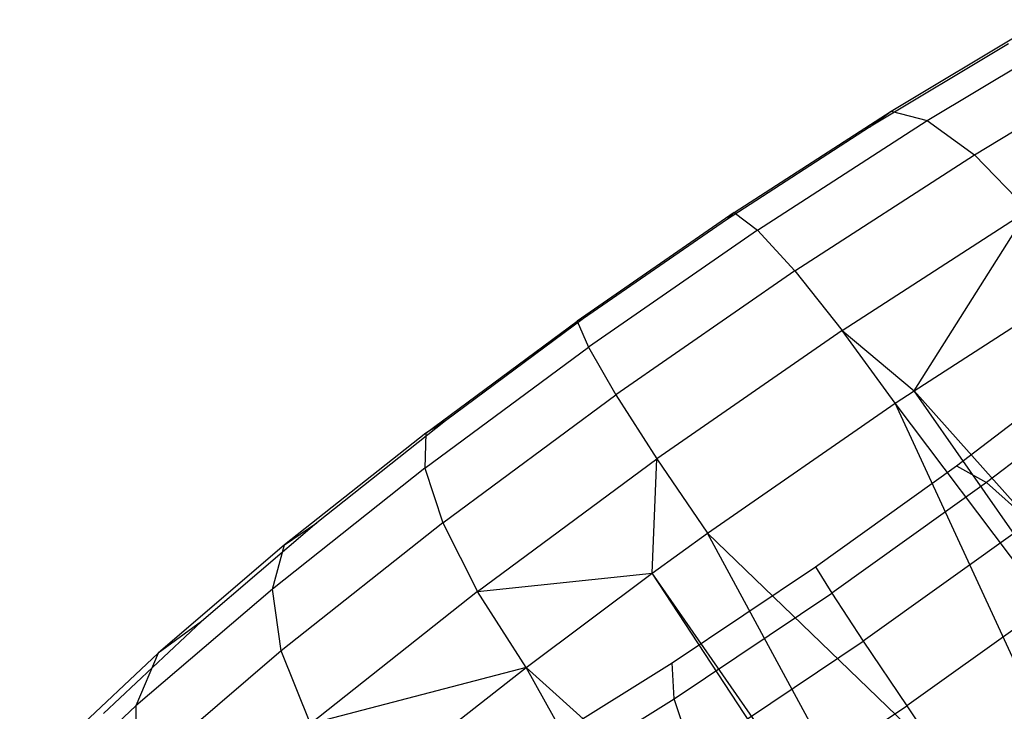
# Model space of a CAD drawing. Extents: x -18.9 to 18.9, y -18.9 to 18.9.
# Tile 12 of 52: x -8.9 to -7.6, y -3.1 to -2.2. Entities that reach past the tile are written whole.
import ezdxf

# ---------------------------------------------------------------- set-up
doc = ezdxf.new("R2010")
doc.units = 0
doc.header["$LTSCALE"] = 2.54
doc.layers.get('0').update_dxf_attribs({"color": 13, "linetype": 'CONTINUOUS'})

# ---------------------------------------------------------------- blocks, each defined once
blk = doc.blocks.new('SATELLITE-S-SENSOR-8011-80')
at = {"color": 0}
for p, q in [((11.4437, -2.3297, 20.3613), (11.644, -2.2096, 20.4526)), ((11.4437, -2.3297, 20.3613), (11.644, -2.2096, 20.4526)), ((11.4912, -2.3422, 20.2462), (11.7074, -2.2125, 20.3448)), ((11.4912, -2.3422, 20.2462), (11.7074, -2.2125, 20.3448)), ((11.5981, -2.2415, 20.5646), (11.4155, -2.3509, 20.4814)), ((11.5981, -2.2415, 20.5646), (11.4155, -2.3509, 20.4814)), ((11.5533, -2.3871, 20.1473), (11.7822, -2.2499, 20.2517)), ((11.5533, -2.3871, 20.1473), (11.7822, -2.2499, 20.2517)), ((11.2372, -2.4632, 20.3124), (11.4437, -2.3297, 20.3613)), ((11.2372, -2.4632, 20.3124), (11.4437, -2.3297, 20.3613)), ((11.4155, -2.3509, 20.4814), (11.4437, -2.3297, 20.3613)), ((11.4155, -2.3509, 20.4814), (11.4437, -2.3297, 20.3613)), ((11.4437, -2.3297, 20.3613), (11.4912, -2.3422, 20.2462)), ((11.4437, -2.3297, 20.3613), (11.4912, -2.3422, 20.2462)), ((11.2682, -2.4863, 20.1934), (11.4912, -2.3422, 20.2462)), ((11.2682, -2.4863, 20.1934), (11.4912, -2.3422, 20.2462)), ((11.4912, -2.3422, 20.2462), (11.5533, -2.3871, 20.1473)), ((11.4912, -2.3422, 20.2462), (11.5533, -2.3871, 20.1473)), ((11.4155, -2.3509, 20.4814), (11.2273, -2.4726, 20.4368)), ((11.4155, -2.3509, 20.4814), (11.2273, -2.4726, 20.4368)), ((11.3173, -2.5397, 20.0914), (11.5533, -2.3871, 20.1473)), ((11.3173, -2.5397, 20.0914), (11.5533, -2.3871, 20.1473)), ((11.5533, -2.3871, 20.1473), (11.624, -2.4602, 20.0743)), ((11.5533, -2.3871, 20.1473), (11.624, -2.4602, 20.0743)), ((11.2372, -2.4632, 20.3124), (11.0311, -2.6059, 20.3075)), ((11.2372, -2.4632, 20.3124), (11.0311, -2.6059, 20.3075)), ((11.2273, -2.4726, 20.4368), (11.0394, -2.6027, 20.4323)), ((11.2273, -2.4726, 20.4368), (11.0394, -2.6027, 20.4323)), ((11.2273, -2.4726, 20.4368), (11.2372, -2.4632, 20.3124)), ((11.2273, -2.4726, 20.4368), (11.2372, -2.4632, 20.3124)), ((11.2372, -2.4632, 20.3124), (11.2682, -2.4863, 20.1934)), ((11.2372, -2.4632, 20.3124), (11.2682, -2.4863, 20.1934)), ((11.3796, -2.6182, 20.0164), (11.624, -2.4602, 20.0743)), ((11.3796, -2.6182, 20.0164), (11.624, -2.4602, 20.0743)), ((11.4739, -2.6975, 19.9793), (11.624, -2.4602, 20.0743)), ((11.4739, -2.6975, 19.9793), (11.624, -2.4602, 20.0743)), ((11.2682, -2.4863, 20.1934), (11.0457, -2.6404, 20.188)), ((11.2682, -2.4863, 20.1934), (11.0457, -2.6404, 20.188)), ((11.2682, -2.4863, 20.1934), (11.3173, -2.5397, 20.0914)), ((11.2682, -2.4863, 20.1934), (11.3173, -2.5397, 20.0914)), ((11.3173, -2.5397, 20.0914), (11.0817, -2.7028, 20.0857)), ((11.3173, -2.5397, 20.0914), (11.0817, -2.7028, 20.0857)), ((11.3173, -2.5397, 20.0914), (11.3796, -2.6182, 20.0164)), ((11.3173, -2.5397, 20.0914), (11.3796, -2.6182, 20.0164)), ((11.4739, -2.6975, 19.9793), (11.6964, -2.5541, 20.0343)), ((11.4739, -2.6975, 19.9793), (11.6964, -2.5541, 20.0343)), ((10.832, -2.7532, 20.3467), (11.0311, -2.6059, 20.3075)), ((10.832, -2.7532, 20.3467), (11.0311, -2.6059, 20.3075)), ((11.0394, -2.6027, 20.4323), (10.8579, -2.737, 20.4681)), ((11.0394, -2.6027, 20.4323), (10.8579, -2.737, 20.4681)), ((11.0394, -2.6027, 20.4323), (11.0311, -2.6059, 20.3075)), ((11.0394, -2.6027, 20.4323), (11.0311, -2.6059, 20.3075)), ((11.0311, -2.6059, 20.3075), (11.0457, -2.6404, 20.188)), ((11.0311, -2.6059, 20.3075), (11.0457, -2.6404, 20.188)), ((11.3796, -2.6182, 20.0164), (11.1356, -2.7871, 20.0106)), ((11.3796, -2.6182, 20.0164), (11.1356, -2.7871, 20.0106)), ((11.449, -2.714, 19.9758), (11.3796, -2.6182, 20.0164)), ((11.3796, -2.6182, 20.0164), (11.4739, -2.6975, 19.9793)), ((11.449, -2.714, 19.9758), (11.3796, -2.6182, 20.0164)), ((11.3796, -2.6182, 20.0164), (11.4739, -2.6975, 19.9793)), ((10.8307, -2.7994, 20.2304), (11.0457, -2.6404, 20.188)), ((10.8307, -2.7994, 20.2304), (11.0457, -2.6404, 20.188)), ((11.0457, -2.6404, 20.188), (11.0817, -2.7028, 20.0857)), ((11.0457, -2.6404, 20.188), (11.0817, -2.7028, 20.0857)), ((11.53, -2.7963, 22.9245), (11.7061, -2.6616, 22.869)), ((11.53, -2.7963, 22.9245), (11.7061, -2.6616, 22.869)), ((11.7624, -2.6704, 22.9804), (11.5693, -2.8183, 23.0413)), ((11.7624, -2.6704, 22.9804), (11.5693, -2.8183, 23.0413)), ((10.8541, -2.8712, 20.1306), (11.0817, -2.7028, 20.0857)), ((10.8541, -2.8712, 20.1306), (11.0817, -2.7028, 20.0857)), ((11.0817, -2.7028, 20.0857), (11.1356, -2.7871, 20.0106)), ((11.0817, -2.7028, 20.0857), (11.1356, -2.7871, 20.0106)), ((11.449, -2.714, 19.9758), (11.4739, -2.6975, 19.9793)), ((11.449, -2.714, 19.9758), (11.4739, -2.6975, 19.9793)), ((12.0118, -3.3011, 19.8531), (11.4739, -2.6975, 19.9793)), ((12.0118, -3.3011, 19.8531), (11.4739, -2.6975, 19.9793)), ((11.9316, -3.3538, 19.8382), (11.4739, -2.6975, 19.9793)), ((11.9316, -3.3538, 19.8382), (11.4739, -2.6975, 19.9793)), ((11.2022, -2.8849, 19.9699), (11.449, -2.714, 19.9758)), ((11.2022, -2.8849, 19.9699), (11.449, -2.714, 19.9758)), ((11.9316, -3.3538, 19.8382), (11.449, -2.714, 19.9758)), ((11.9316, -3.3538, 19.8382), (11.449, -2.714, 19.9758)), ((11.7891, -3.4504, 19.8252), (11.449, -2.714, 19.9758)), ((11.7891, -3.4504, 19.8252), (11.449, -2.714, 19.9758)), ((10.8579, -2.737, 20.4681), (10.6886, -2.8711, 20.543)), ((10.8579, -2.737, 20.4681), (10.6886, -2.8711, 20.543)), ((10.8579, -2.737, 20.4681), (10.832, -2.7532, 20.3467)), ((10.8579, -2.737, 20.4681), (10.832, -2.7532, 20.3467)), ((10.832, -2.7532, 20.3467), (10.6463, -2.9003, 20.4289)), ((10.832, -2.7532, 20.3467), (10.6463, -2.9003, 20.4289)), ((10.832, -2.7532, 20.3467), (10.8307, -2.7994, 20.2304)), ((10.832, -2.7532, 20.3467), (10.8307, -2.7994, 20.2304)), ((10.9, -2.9614, 20.057), (11.1356, -2.7871, 20.0106)), ((10.9, -2.9614, 20.057), (11.1356, -2.7871, 20.0106)), ((11.1294, -2.9375, 19.9785), (11.1356, -2.7871, 20.0106)), ((11.1294, -2.9375, 19.9785), (11.1356, -2.7871, 20.0106)), ((11.1356, -2.7871, 20.0106), (11.2022, -2.8849, 19.9699)), ((11.1356, -2.7871, 20.0106), (11.2022, -2.8849, 19.9699)), ((11.3445, -2.929, 22.9402), (11.53, -2.7963, 22.9245)), ((11.3445, -2.929, 22.9402), (11.53, -2.7963, 22.9245)), ((11.53, -2.7963, 22.9245), (11.5693, -2.8183, 23.0413)), ((11.53, -2.7963, 22.9245), (11.5693, -2.8183, 23.0413)), ((10.8307, -2.7994, 20.2304), (10.6302, -2.9583, 20.3191)), ((10.8307, -2.7994, 20.2304), (10.6302, -2.9583, 20.3191)), ((10.8307, -2.7994, 20.2304), (10.8541, -2.8712, 20.1306)), ((10.8307, -2.7994, 20.2304), (10.8541, -2.8712, 20.1306)), ((11.5693, -2.8183, 23.0413), (11.3658, -2.9638, 23.0585)), ((11.5693, -2.8183, 23.0413), (11.3658, -2.9638, 23.0585)), ((11.5693, -2.8183, 23.0413), (11.6267, -2.8697, 23.1399)), ((11.5693, -2.8183, 23.0413), (11.6267, -2.8697, 23.1399)), ((10.6886, -2.8711, 20.543), (10.5371, -3.0008, 20.6546)), ((10.6886, -2.8711, 20.543), (10.5371, -3.0008, 20.6546)), ((10.8541, -2.8712, 20.1306), (10.6419, -3.0394, 20.2245)), ((10.8541, -2.8712, 20.1306), (10.6419, -3.0394, 20.2245)), ((10.6463, -2.9003, 20.4289), (10.6886, -2.8711, 20.543)), ((10.6463, -2.9003, 20.4289), (10.6886, -2.8711, 20.543)), ((10.8541, -2.8712, 20.1306), (10.9, -2.9614, 20.057)), ((10.8541, -2.8712, 20.1306), (10.9, -2.9614, 20.057)), ((11.6267, -2.8697, 23.1399), (11.4071, -3.0269, 23.1585)), ((11.6267, -2.8697, 23.1399), (11.4071, -3.0269, 23.1585)), ((11.1294, -2.9375, 19.9785), (11.2022, -2.8849, 19.9699)), ((11.1294, -2.9375, 19.9785), (11.2022, -2.8849, 19.9699)), ((11.7891, -3.4504, 19.8252), (11.2022, -2.8849, 19.9699)), ((11.7891, -3.4504, 19.8252), (11.2022, -2.8849, 19.9699)), ((11.5872, -3.5939, 19.8374), (11.2022, -2.8849, 19.9699)), ((11.5872, -3.5939, 19.8374), (11.2022, -2.8849, 19.9699)), ((10.6463, -2.9003, 20.4289), (10.4801, -3.0426, 20.5513)), ((10.6463, -2.9003, 20.4289), (10.4801, -3.0426, 20.5513)), ((10.6302, -2.9583, 20.3191), (10.6463, -2.9003, 20.4289)), ((10.6302, -2.9583, 20.3191), (10.6463, -2.9003, 20.4289)), ((10.9, -2.9614, 20.057), (11.1294, -2.9375, 19.9785)), ((10.9, -2.9614, 20.057), (11.1294, -2.9375, 19.9785)), ((10.9637, -3.0613, 20.0169), (11.1294, -2.9375, 19.9785)), ((10.9637, -3.0613, 20.0169), (11.1294, -2.9375, 19.9785)), ((11.5872, -3.5939, 19.8374), (11.1294, -2.9375, 19.9785)), ((11.5872, -3.5939, 19.8374), (11.1294, -2.9375, 19.9785)), ((11.5699, -3.6065, 19.8401), (11.1294, -2.9375, 19.9785)), ((11.5699, -3.6065, 19.8401), (11.1294, -2.9375, 19.9785)), ((11.1557, -3.0554, 22.9156), (11.3445, -2.929, 22.9402)), ((11.1557, -3.0554, 22.9156), (11.3445, -2.929, 22.9402)), ((11.3445, -2.929, 22.9402), (11.3658, -2.9638, 23.0585)), ((11.3445, -2.929, 22.9402), (11.3658, -2.9638, 23.0585)), ((11.6968, -2.9456, 23.2105), (11.4643, -3.112, 23.2302)), ((11.6968, -2.9456, 23.2105), (11.4643, -3.112, 23.2302)), ((10.6302, -2.9583, 20.3191), (10.4507, -3.1119, 20.4513)), ((10.6302, -2.9583, 20.3191), (10.4507, -3.1119, 20.4513)), ((10.6419, -3.0394, 20.2245), (10.6302, -2.9583, 20.3191)), ((10.6419, -3.0394, 20.2245), (10.6302, -2.9583, 20.3191)), ((10.9, -2.9614, 20.057), (10.6802, -3.1356, 20.1543)), ((10.9, -2.9614, 20.057), (10.6802, -3.1356, 20.1543)), ((10.9637, -3.0613, 20.0169), (10.9, -2.9614, 20.057)), ((10.9637, -3.0613, 20.0169), (10.9, -2.9614, 20.057)), ((11.1587, -3.1025, 23.0315), (11.3658, -2.9638, 23.0585)), ((11.1587, -3.1025, 23.0315), (11.3658, -2.9638, 23.0585)), ((11.3658, -2.9638, 23.0585), (11.4071, -3.0269, 23.1585)), ((11.3658, -2.9638, 23.0585), (11.4071, -3.0269, 23.1585)), ((10.5371, -3.0008, 20.6546), (10.408, -3.1219, 20.7993)), ((10.5371, -3.0008, 20.6546), (10.408, -3.1219, 20.7993)), ((10.5371, -3.0008, 20.6546), (10.4801, -3.0426, 20.5513)), ((10.5371, -3.0008, 20.6546), (10.4801, -3.0426, 20.5513)), ((11.1834, -3.1766, 23.1293), (11.4071, -3.0269, 23.1585)), ((11.1834, -3.1766, 23.1293), (11.4071, -3.0269, 23.1585)), ((11.4071, -3.0269, 23.1585), (11.4643, -3.112, 23.2302)), ((11.4071, -3.0269, 23.1585), (11.4643, -3.112, 23.2302)), ((10.3385, -3.1754, 20.71), (10.4801, -3.0426, 20.5513)), ((10.3385, -3.1754, 20.71), (10.4801, -3.0426, 20.5513)), ((10.4801, -3.0426, 20.5513), (10.4507, -3.1119, 20.4513)), ((10.4801, -3.0426, 20.5513), (10.4507, -3.1119, 20.4513)), ((10.6419, -3.0394, 20.2245), (10.4519, -3.202, 20.3644)), ((10.6419, -3.0394, 20.2245), (10.4519, -3.202, 20.3644)), ((10.6802, -3.1356, 20.1543), (10.6419, -3.0394, 20.2245)), ((10.6802, -3.1356, 20.1543), (10.6419, -3.0394, 20.2245)), ((10.9695, -3.1715, 22.8514), (11.1557, -3.0554, 22.9156)), ((10.9695, -3.1715, 22.8514), (11.1557, -3.0554, 22.9156)), ((11.1587, -3.1025, 23.0315), (11.1557, -3.0554, 22.9156)), ((11.1587, -3.1025, 23.0315), (11.1557, -3.0554, 22.9156)), ((10.9637, -3.0613, 20.0169), (10.6802, -3.1356, 20.1543)), ((10.9637, -3.0613, 20.0169), (10.6802, -3.1356, 20.1543)), ((10.806, -3.1851, 20.0805), (10.9637, -3.0613, 20.0169)), ((10.806, -3.1851, 20.0805), (10.9637, -3.0613, 20.0169)), ((11.5699, -3.6065, 19.8401), (10.9637, -3.0613, 20.0169)), ((11.5699, -3.6065, 19.8401), (10.9637, -3.0613, 20.0169)), ((11.3598, -3.7654, 19.8973), (10.9637, -3.0613, 20.0169)), ((11.3598, -3.7654, 19.8973), (10.9637, -3.0613, 20.0169)), ((10.9545, -3.2298, 22.9611), (11.1587, -3.1025, 23.0315)), ((10.9545, -3.2298, 22.9611), (11.1587, -3.1025, 23.0315)), ((11.1834, -3.1766, 23.1293), (11.1587, -3.1025, 23.0315)), ((11.1834, -3.1766, 23.1293), (11.1587, -3.1025, 23.0315)), ((10.2979, -3.2553, 20.6227), (10.4507, -3.1119, 20.4513)), ((10.2979, -3.2553, 20.6227), (10.4507, -3.1119, 20.4513)), ((10.4507, -3.1119, 20.4513), (10.4519, -3.202, 20.3644)), ((10.4507, -3.1119, 20.4513), (10.4519, -3.202, 20.3644)), ((11.2275, -3.2705, 23.1993), (11.4643, -3.112, 23.2302)), ((11.2275, -3.2705, 23.1993), (11.4643, -3.112, 23.2302)), ((11.4643, -3.112, 23.2302), (11.5318, -3.2108, 23.2668)), ((11.4643, -3.112, 23.2302), (11.5318, -3.2108, 23.2668))]:
    blk.add_line(p, q, dxfattribs=at)

msp = doc.modelspace()

# ---------------------------------------------------------------- block references
at = {"color": 0}
msp.add_blockref('SATELLITE-S-SENSOR-8011-80', (-19.2, 0, -7.8), dxfattribs=at)

doc.saveas('drawing.dxf')
